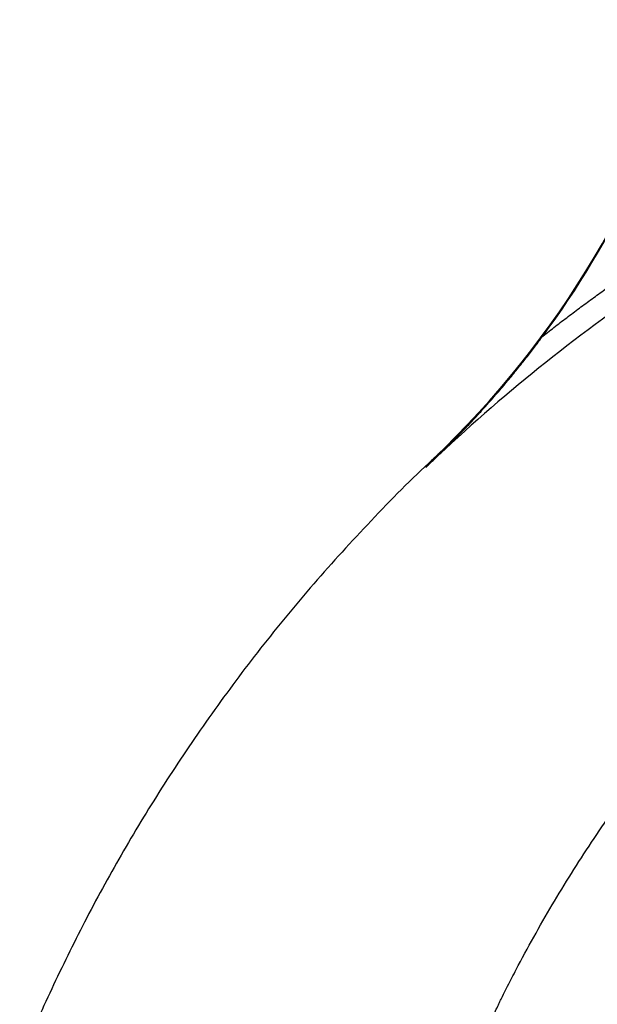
# Model space of a CAD drawing. Header units: millimetres. Extents: x 5255 to 12005, y 4675 to 12925.
# Tile 9 of 15: x 5909 to 6677, y 9466 to 10775. Entities that reach past the tile are written whole.
import ezdxf

# ---------------------------------------------------------------- set-up
doc = ezdxf.new("R2010")
doc.units = ezdxf.units.MM
doc.header["$LTSCALE"] = 5

msp = doc.modelspace()

# ---------------------------------------------------------------- linework, layer by layer
at = {"color": 7, "linetype": 'Continuous', "lineweight": 25}
for radius, start in [(1250, 313.4335), (1250.9, 323.4906)]:
    msp.add_arc((5599.4, 11098.5), radius, start, 345, dxfattribs=at)
for points, knots in [([(6604.8, 10354.2), (6607.7, 10356.4), (6613.3, 10360.8), (6621.7, 10367.4), (6630.2, 10373.9), (6638.7, 10380.3), (6647.2, 10386.7), (6655.6, 10393), (6664.1, 10399.3), (6672.6, 10405.5), (6681.1, 10411.7), (6689.6, 10417.8), (6698.2, 10423.9), (6706.7, 10429.9), (6715.2, 10435.8), (6723.7, 10441.7), (6732.3, 10447.6), (6740.8, 10453.4), (6749.4, 10459.1), (6757.9, 10464.8), (6766.5, 10470.4), (6775.1, 10476), (6783.7, 10481.5), (6792.2, 10487), (6800.8, 10492.4), (6809.4, 10497.8), (6818, 10503.1), (6826.6, 10508.4), (6835.3, 10513.6), (6843.9, 10518.7), (6852.5, 10523.8), (6861.2, 10528.9), (6869.8, 10533.9), (6878.4, 10538.8), (6887.1, 10543.7), (6895.8, 10548.5), (6904.4, 10553.3), (6913.1, 10558), (6921.8, 10562.7), (6930.5, 10567.3), (6939.2, 10571.9), (6947.9, 10576.4), (6956.6, 10580.9), (6965.3, 10585.3), (6974, 10589.6), (6982.7, 10593.9), (6991.4, 10598.1), (7000.2, 10602.3), (7008.9, 10606.5), (7017.7, 10610.6), (7026.4, 10614.6), (7035.2, 10618.6), (7044, 10622.5), (7052.7, 10626.4), (7058.6, 10628.9), (7061.5, 10630.2)], [0, 0, 0, 0, 0.02004, 0.040028, 0.059965, 0.07985, 0.099685, 0.119468, 0.139202, 0.158886, 0.17852, 0.198106, 0.217643, 0.237131, 0.256572, 0.275966, 0.295312, 0.314612, 0.333866, 0.353074, 0.372237, 0.391355, 0.410428, 0.429457, 0.448443, 0.467386, 0.486285, 0.505143, 0.523959, 0.542733, 0.561466, 0.580159, 0.598812, 0.617425, 0.635999, 0.654534, 0.673032, 0.691491, 0.709913, 0.728299, 0.746648, 0.764961, 0.783239, 0.801483, 0.819691, 0.837866, 0.856008, 0.874117, 0.892193, 0.910238, 0.928251, 0.946233, 0.964185, 0.982107, 1, 1, 1, 1]), ([(7073.4, 10602.6), (7015.5, 10577.7), (6944.6, 10542.6), (6875.9, 10503), (6848.6, 10486.7), (6835.1, 10478.4), (6794.7, 10453.1), (6662.2, 10366.2), (6539.8, 10266.5), (6449.2, 10179.6)], [0, 0, 0, 0, 0.25, 0.3125, 0.3125, 0.375, 0.375, 0.5, 1, 1, 1, 1]), ([(6449.1, 10179.7), (6450.7, 10181.2), (6454, 10184.3), (6458.9, 10189), (6464, 10193.8), (6469.1, 10198.8), (6474.4, 10203.9), (6479.7, 10209.2), (6485.1, 10214.6), (6491.4, 10221), (6500.1, 10229.9), (6510.6, 10241), (6521.3, 10252.6), (6530.5, 10262.8), (6538.3, 10271.7), (6545.7, 10280.2), (6552.8, 10288.5), (6559.6, 10296.6), (6566.2, 10304.5), (6572.4, 10312.3), (6578.5, 10319.8), (6584.2, 10327.1), (6589.7, 10334.2), (6595, 10341.1), (6600, 10347.7), (6603.2, 10352.1), (6604.8, 10354.2)], [0, 0, 0, 0, 0.0283901, 0.057527, 0.087411, 0.1180427, 0.1494223, 0.1815501, 0.2144265, 0.2480518, 0.296858, 0.3737758, 0.4452804, 0.5000026, 0.5495757, 0.5976933, 0.6443596, 0.6895795, 0.7333579, 0.7757005, 0.8166133, 0.8561034, 0.8941782, 0.9308461, 0.9661165, 1, 1, 1, 1]), ([(6475, 10205.1), (6475.4, 10205.5), (6475.6, 10205.8), (6475.9, 10206.2), (6475.9, 10206.3), (6475.7, 10206.2), (6475.4, 10206), (6474.8, 10205.5), (6474.3, 10205.1), (6473.2, 10204.1), (6472.4, 10203.5), (6471.1, 10202.3), (6470.7, 10201.8), (6469.6, 10200.9), (6469, 10200.3), (6467.8, 10199.2), (6467.1, 10198.6), (6465.7, 10197.2), (6464.9, 10196.5), (6463.3, 10195), (6462.5, 10194.2), (6460.7, 10192.5), (6459.7, 10191.6), (6458.8, 10190.7)], [0, 0, 0, 0, 0.125, 0.125, 0.25, 0.25, 0.375, 0.375, 0.5, 0.5, 0.625, 0.625, 0.6875, 0.6875, 0.75, 0.75, 0.8125, 0.8125, 0.875, 0.875, 0.9375, 0.9375, 1, 1, 1, 1]), ([(6467.1, 10198.1), (6462.5, 10193.9), (6429.3, 10163.7), (6371.5, 10104.6), (6295.3, 10020.6), (6225, 9934.8), (6160.2, 9847.6), (6100.9, 9759.5), (6046.8, 9670.8), (5997.7, 9581.7), (5953.9, 9492.5), (5924.5, 9428), (5910.7, 9393), (5908.8, 9388.1)], [0, 0, 0, 0, 0.018843, 0.135729, 0.250073, 0.361945, 0.471404, 0.578506, 0.683297, 0.785819, 0.886109, 0.984201, 1, 1, 1, 1]), ([(6549.7, 9473.5), (6551.5, 9477.2), (6553.4, 9480.9), (6557.1, 9488.2), (6562.7, 9499.2), (6568.4, 9510.1), (6579.9, 9531.8), (6587.8, 9546.2), (6611.9, 9589.1), (6628.7, 9617.3), (6655, 9658.9), (6664, 9672.7), (6682.2, 9700), (6691.5, 9713.5), (6719.7, 9753.5), (6739.1, 9779.7), (6759.2, 9805.3)], [0, 0, 0, 0, 0.03125, 0.03125, 0.0625, 0.125, 0.125, 0.25, 0.25, 0.5, 0.5, 0.625, 0.625, 0.75, 0.75, 1, 1, 1, 1]), ([(6857.5, 9722.6), (6836.7, 9694.8), (6816.6, 9666.3), (6792.5, 9629.8), (6787.8, 9622.4), (6778.3, 9607.6), (6773.7, 9600.2), (6759.8, 9577.8), (6750.9, 9562.8), (6724.7, 9517.4), (6708.2, 9486.8), (6677, 9424.7), (6662.4, 9393.3), (6648.8, 9361.4)], [0, 0, 0, 0, 0.25, 0.25, 0.3125, 0.3125, 0.375, 0.375, 0.5, 0.5, 0.75, 0.75, 1, 1, 1, 1]), ([(6520.1, 9407.2), (6524.8, 9418.4), (6529.6, 9429.4), (6537, 9446), (6540.8, 9454.3), (6545.2, 9463.9), (6547.5, 9468.7), (6548.4, 9470.8), (6549.1, 9472.1), (6549.4, 9472.8), (6549.7, 9473.5)], [0, 0, 0, 0, 0.5, 0.5, 0.75, 0.875, 0.9375, 0.96875, 0.96875, 1, 1, 1, 1])]:
    msp.add_open_spline(points, degree=3, knots=knots, dxfattribs=at)

doc.saveas('drawing.dxf')
